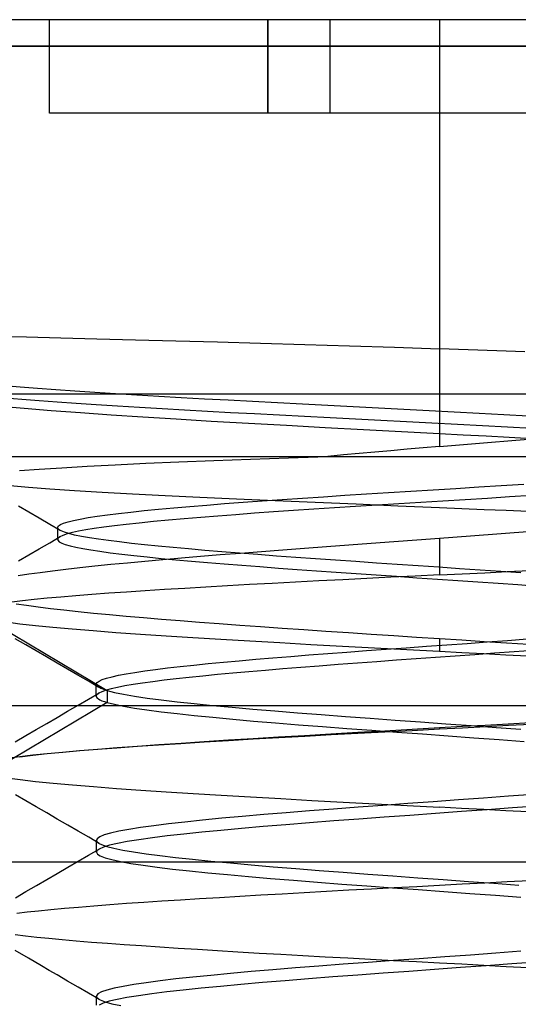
# Model space of a CAD drawing. Header units: millimetres. Extents: x -1 to 50, y 0 to 191.
# Tile 138 of 146: x 33.65 to 35.25, y 188.04 to 191.2. Entities that reach past the tile are written whole.
import ezdxf

# ---------------------------------------------------------------- set-up
doc = ezdxf.new("R2010")
doc.units = ezdxf.units.MM
doc.layers.add('MAIN-1', color=7, linetype='Continuous')
doc.layers.add('MAIN-2', color=7, linetype='Continuous')

msp = doc.modelspace()

# ---------------------------------------------------------------- linework, layer by layer
at = {"layer": 'MAIN-1'}
for p, q in [((35, 191.2), (32.09, 191.2)), ((37.91, 191.2), (35, 191.2)), ((35, 191.2), (35, 191.1148)), ((32.09, 191.1148), (35, 191.1148)), ((35, 191.1148), (35, 190)), ((35, 191.1148), (37.91, 191.1148)), ((3.5, 190), (46.3, 190))]:
    msp.add_line(p, q, dxfattribs=at)
at = {"layer": 'MAIN-2'}
for p, q in [((33.75, 191.2), (33.75, 191.2)), ((33.75, 190.9), (33.75, 191.2)), ((34.45, 190.9), (34.45, 191.2)), ((34.45, 191.2), (34.45, 190.9)), ((34.65, 191.2), (34.65, 191.2)), ((34.65, 191.2), (34.65, 191.2)), ((34.65, 190.9), (34.65, 191.2)), ((35, 191.2), (35, 191.1148)), ((35, 191.1148), (32.09, 191.1148)), ((35, 191.1148), (35, 190.145)), ((37.91, 191.1148), (35, 191.1148)), ((34.45, 190.9), (33.75, 190.9)), ((33.75, 190.9), (33.75, 190.9)), ((34.65, 190.9), (34.45, 190.9)), ((34.65, 190.9), (34.65, 190.9)), ((35.35, 190.9), (34.65, 190.9)), ((34.65, 190.9), (34.65, 190.9)), ((33.5741, 190.1851), (33.6764, 190.1827)), ((33.6764, 190.1827), (33.7858, 190.1801)), ((33.7858, 190.1801), (33.9021, 190.1772)), ((33.9021, 190.1772), (34.0252, 190.174)), ((34.0252, 190.174), (34.1545, 190.1705)), ((34.1545, 190.1705), (34.2885, 190.1669)), ((34.2885, 190.1669), (34.4264, 190.1629)), ((34.4264, 190.1629), (34.5678, 190.1587)), ((34.5678, 190.1587), (34.7115, 190.1543)), ((34.7115, 190.1543), (34.8559, 190.1498)), ((34.8559, 190.1498), (35, 190.145)), ((35.0923, 190.1417), (35, 190.145)), ((35.1835, 190.1385), (35.0923, 190.1417)), ((35.2732, 190.1352), (35.1835, 190.1385)), ((33.6561, 190.0214), (33.6043, 190.0256)), ((33.7114, 190.0172), (33.6561, 190.0214)), ((33.7698, 190.013), (33.7114, 190.0172)), ((33.8311, 190.0088), (33.7698, 190.013)), ((33.6076, 189.9872), (33.6607, 189.9829)), ((33.6607, 189.9829), (33.7164, 189.9787)), ((33.895, 190.0046), (33.8311, 190.0088)), ((33.9612, 190.0005), (33.895, 190.0046)), ((34.0296, 189.9963), (33.9612, 190.0005)), ((34.1, 189.9921), (34.0296, 189.9963)), ((34.1723, 189.988), (34.1, 189.9921)), ((34.2464, 189.9838), (34.1723, 189.988)), ((34.3225, 189.9796), (34.2464, 189.9838)), ((35, 190), (35, 189.8313)), ((33.5904, 189.9613), (33.6685, 189.9543)), ((33.6685, 189.9543), (33.7554, 189.9472)), ((33.7164, 189.9787), (33.7745, 189.9745)), ((33.7745, 189.9745), (33.8355, 189.9704)), ((33.8355, 189.9704), (33.8999, 189.9662)), ((33.8999, 189.9662), (33.9679, 189.9619)), ((33.9679, 189.9619), (34.0387, 189.9576)), ((34.0387, 189.9576), (34.1108, 189.9534)), ((34.1108, 189.9534), (34.1831, 189.9492)), ((34.1831, 189.9492), (34.256, 189.9452)), ((34.4005, 189.9754), (34.3225, 189.9796)), ((34.4802, 189.9712), (34.4005, 189.9754)), ((34.5608, 189.9669), (34.4802, 189.9712)), ((34.6419, 189.9627), (34.5608, 189.9669)), ((34.7231, 189.9585), (34.6419, 189.9627)), ((34.8044, 189.9542), (34.7231, 189.9585)), ((34.8855, 189.95), (34.8044, 189.9542)), ((34.9663, 189.9458), (34.8855, 189.95)), ((33.7554, 189.9472), (33.8489, 189.9402)), ((33.8489, 189.9402), (33.9472, 189.9333)), ((33.9472, 189.9333), (34.0492, 189.9266)), ((34.0492, 189.9266), (34.1554, 189.9199)), ((34.1554, 189.9199), (34.2681, 189.9132)), ((34.256, 189.9452), (34.3304, 189.9411)), ((34.3304, 189.9411), (34.4072, 189.9369)), ((34.4072, 189.9369), (34.4866, 189.9327)), ((34.4866, 189.9327), (34.5676, 189.9284)), ((34.5676, 189.9284), (34.6492, 189.9242)), ((34.6492, 189.9242), (34.7307, 189.9199)), ((34.7307, 189.9199), (34.8121, 189.9157)), ((35.0467, 189.9416), (34.9663, 189.9458)), ((35.1266, 189.9374), (35.0467, 189.9416)), ((35.2056, 189.9332), (35.1266, 189.9374)), ((35.2838, 189.929), (35.2056, 189.9332)), ((34.2681, 189.9132), (34.3874, 189.9063)), ((34.3874, 189.9063), (34.51, 189.8995)), ((34.51, 189.8995), (34.633, 189.8928)), ((34.633, 189.8928), (34.756, 189.8861)), ((34.756, 189.8861), (34.8786, 189.8796)), ((34.8121, 189.9157), (34.8937, 189.9115)), ((34.8937, 189.9115), (34.9756, 189.9072)), ((34.9756, 189.9072), (35.0572, 189.9029)), ((35.0572, 189.9029), (35.1381, 189.8987)), ((35.1381, 189.8987), (35.2176, 189.8944)), ((35.2176, 189.8944), (35.2957, 189.8902)), ((34.8786, 189.8796), (35, 189.8732)), ((35, 189.8732), (35.0753, 189.8693)), ((35.0753, 189.8693), (35.1498, 189.8653)), ((35.1498, 189.8653), (35.2235, 189.8614)), ((35.2235, 189.8614), (35.2961, 189.8575)), ((35.232, 189.8504), (35.3104, 189.8567)), ((34.9478, 189.8269), (34.8958, 189.8225)), ((35, 189.8313), (34.9478, 189.8269)), ((35, 189.8313), (35.0766, 189.8377)), ((35.0766, 189.8377), (35.154, 189.8441)), ((35.154, 189.8441), (35.232, 189.8504)), ((33.5, 189.8), (35, 189.8)), ((34.2762, 189.7867), (34.3941, 189.7912)), ((34.3941, 189.7912), (34.5163, 189.7956)), ((34.5163, 189.7956), (34.642, 189.8)), ((34.6918, 189.8045), (34.642, 189.8)), ((34.7421, 189.8091), (34.6918, 189.8045)), ((34.7929, 189.8136), (34.7421, 189.8091)), ((34.8441, 189.8181), (34.7929, 189.8136)), ((34.8958, 189.8225), (34.8441, 189.8181)), ((35, 189.8), (36.1851, 189.8)), ((33.7166, 189.759), (33.7894, 189.7637)), ((33.7894, 189.7637), (33.8706, 189.7684)), ((33.8706, 189.7684), (33.9602, 189.773)), ((33.9602, 189.773), (34.0582, 189.7776)), ((34.0582, 189.7776), (34.1639, 189.7821)), ((34.1639, 189.7821), (34.2762, 189.7867)), ((33.6535, 189.7543), (33.7166, 189.759)), ((33.6821, 189.7003), (33.6238, 189.7055)), ((33.751, 189.695), (33.6821, 189.7003)), ((34.98, 189.6928), (35.0527, 189.6973)), ((35.0527, 189.6973), (35.1255, 189.7018)), ((35.1255, 189.7018), (35.1979, 189.7062)), ((35.1979, 189.7062), (35.2699, 189.7106)), ((33.83, 189.6898), (33.751, 189.695)), ((33.9188, 189.6844), (33.83, 189.6898)), ((34.0163, 189.6791), (33.9188, 189.6844)), ((34.1208, 189.6737), (34.0163, 189.6791)), ((34.2319, 189.6683), (34.1208, 189.6737)), ((34.3496, 189.6629), (34.2319, 189.6683)), ((34.4951, 189.6617), (34.5608, 189.6661)), ((34.5608, 189.6661), (34.6282, 189.6706)), ((34.6282, 189.6706), (34.6968, 189.6751)), ((34.6968, 189.6751), (34.7662, 189.6795)), ((34.7662, 189.6795), (34.8365, 189.6839)), ((34.8365, 189.6839), (34.9078, 189.6884)), ((34.9078, 189.6884), (34.98, 189.6928)), ((35.1536, 189.6653), (35.0822, 189.661)), ((35.2248, 189.6697), (35.1536, 189.6653)), ((35.2954, 189.6741), (35.2248, 189.6697)), ((33.6836, 189.6208), (33.6501, 189.6402)), ((34.099, 189.6304), (34.1479, 189.6349)), ((34.1479, 189.6349), (34.1998, 189.6394)), ((34.1998, 189.6394), (34.2543, 189.6439)), ((34.2543, 189.6439), (34.3112, 189.6483)), ((34.3112, 189.6483), (34.3703, 189.6528)), ((34.4732, 189.6574), (34.3496, 189.6629)), ((34.3703, 189.6528), (34.4316, 189.6572)), ((34.4316, 189.6572), (34.4951, 189.6617)), ((34.6013, 189.6518), (34.4732, 189.6574)), ((34.6634, 189.6348), (34.5969, 189.6304)), ((34.7326, 189.6462), (34.6013, 189.6518)), ((34.7312, 189.6392), (34.6634, 189.6348)), ((34.7999, 189.6435), (34.7312, 189.6392)), ((34.8659, 189.6407), (34.7326, 189.6462)), ((34.8696, 189.6479), (34.7999, 189.6435)), ((35, 189.6351), (34.8659, 189.6407)), ((34.9399, 189.6522), (34.8696, 189.6479)), ((35.0108, 189.6566), (34.9399, 189.6522)), ((35.0715, 189.632), (35, 189.6351)), ((35.0822, 189.661), (35.0108, 189.6566)), ((33.7171, 189.6014), (33.6836, 189.6208)), ((33.8486, 189.5991), (33.8739, 189.6036)), ((33.8739, 189.6036), (33.9029, 189.6081)), ((33.9029, 189.6081), (33.9355, 189.6125)), ((33.9355, 189.6125), (33.9715, 189.617)), ((33.9715, 189.617), (34.0108, 189.6215)), ((34.0108, 189.6215), (34.0533, 189.6259)), ((34.0533, 189.6259), (34.099, 189.6304)), ((34.2349, 189.6042), (34.1819, 189.5997)), ((34.2899, 189.6086), (34.2349, 189.6042)), ((34.3471, 189.6129), (34.2899, 189.6086)), ((34.4065, 189.6173), (34.3471, 189.6129)), ((34.4682, 189.6217), (34.4065, 189.6173)), ((34.5317, 189.6261), (34.4682, 189.6217)), ((34.5969, 189.6304), (34.5317, 189.6261)), ((35.1429, 189.629), (35.0715, 189.632)), ((35.214, 189.626), (35.1429, 189.629)), ((35.2846, 189.6229), (35.214, 189.626)), ((33.7507, 189.582), (33.7171, 189.6014)), ((33.7842, 189.5626), (33.7507, 189.582)), ((33.7763, 189.5712), (33.7764, 189.5723)), ((33.7763, 189.5653), (33.7763, 189.5717)), ((33.7766, 189.5701), (33.7763, 189.5712)), ((33.7764, 189.5723), (33.7766, 189.5734)), ((33.7766, 189.5734), (33.7771, 189.5745)), ((33.7771, 189.5745), (33.7778, 189.5756)), ((33.7778, 189.5756), (33.7788, 189.5767)), ((33.7788, 189.5767), (33.7851, 189.5812)), ((33.7851, 189.5812), (33.7952, 189.5857)), ((33.7952, 189.5857), (33.8092, 189.5902)), ((33.8092, 189.5902), (33.827, 189.5946)), ((33.827, 189.5946), (33.8486, 189.5991)), ((33.9239, 189.5729), (33.8935, 189.5686)), ((33.958, 189.5773), (33.9239, 189.5729)), ((33.9958, 189.5817), (33.958, 189.5773)), ((34.0374, 189.5862), (33.9958, 189.5817)), ((34.0827, 189.5907), (34.0374, 189.5862)), ((34.131, 189.5952), (34.0827, 189.5907)), ((34.1819, 189.5997), (34.131, 189.5952)), ((33.7506, 189.523), (33.7841, 189.5425)), ((33.7763, 189.559), (33.7763, 189.5653)), ((33.7763, 189.5526), (33.7763, 189.559)), ((33.7763, 189.5463), (33.7763, 189.5526)), ((33.7763, 189.5399), (33.7763, 189.5463)), ((33.7763, 189.5336), (33.7763, 189.5399)), ((33.7798, 189.5656), (33.7766, 189.5701)), ((33.7835, 189.5422), (33.7779, 189.5377)), ((33.7868, 189.5612), (33.7798, 189.5656)), ((33.7931, 189.5467), (33.7835, 189.5422)), ((33.7976, 189.5567), (33.7868, 189.5612)), ((33.8064, 189.5512), (33.7931, 189.5467)), ((33.8122, 189.5523), (33.7976, 189.5567)), ((33.8233, 189.5556), (33.8064, 189.5512)), ((33.8304, 189.5478), (33.8122, 189.5523)), ((33.8433, 189.56), (33.8233, 189.5556)), ((33.8522, 189.5433), (33.8304, 189.5478)), ((33.8667, 189.5643), (33.8433, 189.56)), ((33.8776, 189.5389), (33.8522, 189.5433)), ((33.8935, 189.5686), (33.8667, 189.5643)), ((33.9064, 189.5344), (33.8776, 189.5389)), ((35, 189.538), (35.099, 189.5453)), ((35.099, 189.5453), (35.1978, 189.5527)), ((35.1978, 189.5527), (35.296, 189.5601)), ((33.7171, 189.5035), (33.7506, 189.523)), ((33.7766, 189.5354), (33.7763, 189.5342)), ((33.7763, 189.5342), (33.7763, 189.5331)), ((33.7763, 189.5331), (33.7766, 189.5319)), ((33.7771, 189.5365), (33.7766, 189.5354)), ((33.7766, 189.5319), (33.777, 189.5308)), ((33.777, 189.5308), (33.7813, 189.5264)), ((33.7779, 189.5377), (33.7771, 189.5365)), ((33.7813, 189.5264), (33.7892, 189.522)), ((33.7892, 189.522), (33.8006, 189.5176)), ((33.8006, 189.5176), (33.8157, 189.5132)), ((33.8157, 189.5132), (33.8342, 189.5088)), ((33.8342, 189.5088), (33.8563, 189.5044)), ((33.9385, 189.5299), (33.9064, 189.5344)), ((33.9738, 189.5255), (33.9385, 189.5299)), ((34.0123, 189.521), (33.9738, 189.5255)), ((34.0539, 189.5165), (34.0123, 189.521)), ((34.0985, 189.512), (34.0539, 189.5165)), ((34.1458, 189.5075), (34.0985, 189.512)), ((34.1956, 189.503), (34.1458, 189.5075)), ((34.5672, 189.506), (34.6378, 189.5113)), ((34.6378, 189.5113), (34.7092, 189.5166)), ((34.7092, 189.5166), (34.7813, 189.522)), ((34.7813, 189.522), (34.8539, 189.5273)), ((34.8539, 189.5273), (34.9269, 189.5327)), ((34.9269, 189.5327), (35, 189.538)), ((35, 189.538), (35, 189.4198)), ((33.6501, 189.4645), (33.6836, 189.484)), ((33.6836, 189.484), (33.7171, 189.5035)), ((33.8563, 189.5044), (33.8821, 189.5)), ((33.8821, 189.5), (33.9116, 189.4955)), ((33.9116, 189.4955), (33.9448, 189.491)), ((33.9448, 189.491), (33.9812, 189.4864)), ((33.9812, 189.4864), (34.0207, 189.4819)), ((34.0207, 189.4819), (34.0631, 189.4774)), ((34.0631, 189.4774), (34.108, 189.4729)), ((34.1725, 189.4745), (34.2337, 189.4797)), ((34.2478, 189.4985), (34.1956, 189.503)), ((34.2337, 189.4797), (34.2968, 189.4849)), ((34.3022, 189.494), (34.2478, 189.4985)), ((34.2968, 189.4849), (34.3621, 189.4901)), ((34.3588, 189.4895), (34.3022, 189.494)), ((34.4174, 189.485), (34.3588, 189.4895)), ((34.3621, 189.4901), (34.4291, 189.4954)), ((34.4778, 189.4804), (34.4174, 189.485)), ((34.4291, 189.4954), (34.4975, 189.5007)), ((34.5396, 189.4759), (34.4778, 189.4804)), ((34.4975, 189.5007), (34.5672, 189.506)), ((34.6027, 189.4714), (34.5396, 189.4759)), ((33.8473, 189.4434), (33.8956, 189.4485)), ((33.8956, 189.4485), (33.9466, 189.4538)), ((33.9466, 189.4538), (34.0001, 189.459)), ((34.0001, 189.459), (34.0558, 189.4642)), ((34.0558, 189.4642), (34.1133, 189.4693)), ((34.108, 189.4729), (34.1552, 189.4685)), ((34.1133, 189.4693), (34.1725, 189.4745)), ((34.1552, 189.4685), (34.2047, 189.4641)), ((34.2047, 189.4641), (34.2563, 189.4597)), ((34.2563, 189.4597), (34.31, 189.4552)), ((34.31, 189.4552), (34.366, 189.4508)), ((34.366, 189.4508), (34.4239, 189.4464)), ((34.4239, 189.4464), (34.4834, 189.4419)), ((34.6668, 189.4669), (34.6027, 189.4714)), ((34.7318, 189.4624), (34.6668, 189.4669)), ((34.7978, 189.4578), (34.7318, 189.4624)), ((34.8643, 189.4533), (34.7978, 189.4578)), ((34.9312, 189.4487), (34.8643, 189.4533)), ((34.998, 189.4442), (34.9312, 189.4487)), ((35.0644, 189.4397), (34.998, 189.4442)), ((33.6497, 189.4177), (33.6832, 189.4228)), ((33.6832, 189.4228), (33.7197, 189.428)), ((33.7197, 189.428), (33.7593, 189.4331)), ((33.7593, 189.4331), (33.8018, 189.4382)), ((33.8018, 189.4382), (33.8473, 189.4434)), ((34.4834, 189.4419), (34.5442, 189.4375)), ((34.5442, 189.4375), (34.6061, 189.433)), ((34.6061, 189.433), (34.6689, 189.4286)), ((34.6689, 189.4286), (34.7326, 189.4242)), ((34.7326, 189.4242), (34.7971, 189.4198)), ((34.7971, 189.4198), (34.8621, 189.4153)), ((34.9221, 189.416), (34.8442, 189.4121)), ((34.8621, 189.4153), (34.9275, 189.4109)), ((35, 189.4198), (34.9221, 189.416)), ((35, 189.4198), (35.0724, 189.4233)), ((35.1305, 189.4351), (35.0644, 189.4397)), ((35.0724, 189.4233), (35.1447, 189.4269)), ((35.1961, 189.4306), (35.1305, 189.4351)), ((35.1447, 189.4269), (35.2167, 189.4305)), ((35.2611, 189.426), (35.1961, 189.4306)), ((35.2167, 189.4305), (35.2883, 189.434)), ((34.2508, 189.3808), (34.1837, 189.3768)), ((34.3199, 189.3847), (34.2508, 189.3808)), ((34.391, 189.3886), (34.3199, 189.3847)), ((34.4637, 189.3926), (34.391, 189.3886)), ((34.5379, 189.3965), (34.4637, 189.3926)), ((34.6133, 189.4004), (34.5379, 189.3965)), ((34.6896, 189.4044), (34.6133, 189.4004)), ((34.7667, 189.4083), (34.6896, 189.4044)), ((34.8442, 189.4121), (34.7667, 189.4083)), ((34.9275, 189.4109), (34.993, 189.4064)), ((34.993, 189.4064), (35.0583, 189.402)), ((35.0583, 189.402), (35.1233, 189.3975)), ((35.1233, 189.3975), (35.1875, 189.3931)), ((35.1875, 189.3931), (35.2509, 189.3886)), ((35.2509, 189.3886), (35.3134, 189.3842)), ((33.8348, 189.3529), (33.7867, 189.3489)), ((33.886, 189.3569), (33.8348, 189.3529)), ((33.9402, 189.3609), (33.886, 189.3569)), ((33.9971, 189.3649), (33.9402, 189.3609)), ((34.0568, 189.3689), (33.9971, 189.3649)), ((34.119, 189.3729), (34.0568, 189.3689)), ((34.1837, 189.3768), (34.119, 189.3729)), ((33.6633, 189.3367), (33.6296, 189.3326)), ((33.6766, 189.3213), (33.6433, 189.3262)), ((33.7008, 189.3408), (33.6633, 189.3367)), ((33.7131, 189.3163), (33.6766, 189.3213)), ((33.742, 189.3448), (33.7008, 189.3408)), ((33.7867, 189.3489), (33.742, 189.3448)), ((33.753, 189.3113), (33.7131, 189.3163)), ((33.796, 189.3063), (33.753, 189.3113)), ((33.842, 189.3013), (33.796, 189.3063)), ((33.8907, 189.2964), (33.842, 189.3013)), ((33.9419, 189.2915), (33.8907, 189.2964)), ((33.9954, 189.2866), (33.9419, 189.2915)), ((34.0512, 189.2818), (33.9954, 189.2866)), ((33.5472, 189.2802), (33.9347, 189.0491)), ((33.6124, 189.269), (33.6552, 189.2635)), ((33.6552, 189.2635), (33.7045, 189.2579)), ((33.7045, 189.2579), (33.7602, 189.2524)), ((34.109, 189.277), (34.0512, 189.2818)), ((34.1688, 189.2722), (34.109, 189.277)), ((34.2305, 189.2674), (34.1688, 189.2722)), ((34.2941, 189.2626), (34.2305, 189.2674)), ((34.3595, 189.2578), (34.2941, 189.2626)), ((34.4266, 189.253), (34.3595, 189.2578)), ((33.7602, 189.2524), (33.822, 189.2469)), ((33.822, 189.2469), (33.8897, 189.2413)), ((33.8897, 189.2413), (33.963, 189.2357)), ((33.963, 189.2357), (34.0412, 189.2302)), ((34.0412, 189.2302), (34.1235, 189.2247)), ((34.1235, 189.2247), (34.2096, 189.2192)), ((34.4952, 189.2482), (34.4266, 189.253)), ((34.5651, 189.2434), (34.4952, 189.2482)), ((34.6361, 189.2387), (34.5651, 189.2434)), ((34.708, 189.2339), (34.6361, 189.2387)), ((34.7805, 189.2291), (34.708, 189.2339)), ((34.8535, 189.2244), (34.7805, 189.2291)), ((34.9267, 189.2197), (34.8535, 189.2244)), ((33.6735, 189.1957), (33.64, 189.2151)), ((33.707, 189.1762), (33.6735, 189.1957)), ((34.2096, 189.2192), (34.2992, 189.2137)), ((34.2992, 189.2137), (34.3922, 189.2082)), ((34.3922, 189.2082), (34.4883, 189.2027)), ((34.4883, 189.2027), (34.5873, 189.1972)), ((34.5873, 189.1972), (34.6885, 189.1916)), ((34.6885, 189.1916), (34.7914, 189.1861)), ((35, 189.2149), (34.9267, 189.2197)), ((34.9583, 189.1911), (35.0233, 189.1957)), ((35.0717, 189.2104), (35, 189.2149)), ((35, 189.2149), (35, 189.1751)), ((35.0233, 189.1957), (35.0884, 189.2004)), ((35.1432, 189.2058), (35.0717, 189.2104)), ((35.0884, 189.2004), (35.1532, 189.2051)), ((35.2143, 189.2012), (35.1432, 189.2058)), ((35.1532, 189.2051), (35.2175, 189.2097)), ((35.2849, 189.1967), (35.2143, 189.2012)), ((35.2175, 189.2097), (35.2812, 189.2144)), ((33.7406, 189.1567), (33.707, 189.1762)), ((34.5229, 189.1585), (34.5815, 189.1632)), ((34.5815, 189.1632), (34.6416, 189.1678)), ((34.6416, 189.1678), (34.703, 189.1724)), ((34.703, 189.1724), (34.7656, 189.1771)), ((34.7656, 189.1771), (34.8292, 189.1817)), ((34.7914, 189.1861), (34.8954, 189.1807)), ((34.8292, 189.1817), (34.8935, 189.1864)), ((34.8935, 189.1864), (34.9583, 189.1911)), ((34.8954, 189.1807), (35, 189.1751)), ((35, 189.1751), (35.0711, 189.1713)), ((35.1136, 189.1641), (35.0505, 189.1596)), ((35.0711, 189.1713), (35.1421, 189.1675)), ((35.1765, 189.1686), (35.1136, 189.1641)), ((35.1421, 189.1675), (35.2128, 189.1637)), ((35.2391, 189.1732), (35.1765, 189.1686)), ((35.2128, 189.1637), (35.283, 189.1599)), ((35.3012, 189.1778), (35.2391, 189.1732)), ((33.7741, 189.1373), (33.7406, 189.1567)), ((33.8077, 189.1178), (33.7741, 189.1373)), ((34.1687, 189.1261), (34.2123, 189.1308)), ((34.2123, 189.1308), (34.2585, 189.1354)), ((34.2585, 189.1354), (34.3071, 189.14)), ((34.3071, 189.14), (34.358, 189.1447)), ((34.358, 189.1447), (34.411, 189.1493)), ((34.411, 189.1493), (34.466, 189.1539)), ((34.466, 189.1539), (34.5229, 189.1585)), ((34.675, 189.1322), (34.6146, 189.1276)), ((34.7367, 189.1368), (34.675, 189.1322)), ((34.799, 189.1414), (34.7367, 189.1368)), ((34.8618, 189.146), (34.799, 189.1414)), ((34.9246, 189.1505), (34.8618, 189.146)), ((34.9875, 189.155), (34.9246, 189.1505)), ((35.0505, 189.1596), (34.9875, 189.155)), ((33.8412, 189.0983), (33.8077, 189.1178)), ((33.8748, 189.0787), (33.8412, 189.0983)), ((33.9504, 189.0934), (33.9714, 189.0981)), ((33.9714, 189.0981), (33.9959, 189.1027)), ((33.9959, 189.1027), (34.0239, 189.1074)), ((34.0239, 189.1074), (34.0553, 189.1121)), ((34.0553, 189.1121), (34.09, 189.1167)), ((34.09, 189.1167), (34.1279, 189.1214)), ((34.1279, 189.1214), (34.1687, 189.1261)), ((34.2883, 189.1002), (34.2417, 189.0956)), ((34.3375, 189.1047), (34.2883, 189.1002)), ((34.389, 189.1093), (34.3375, 189.1047)), ((34.4426, 189.1138), (34.389, 189.1093)), ((34.4982, 189.1184), (34.4426, 189.1138)), ((34.5556, 189.123), (34.4982, 189.1184)), ((34.6146, 189.1276), (34.5556, 189.123)), ((33.9084, 189.0592), (33.8748, 189.0787)), ((33.8999, 189.0701), (33.9027, 189.0748)), ((33.901, 189.0654), (33.8999, 189.0701)), ((33.8999, 189.0627), (33.8999, 189.0691)), ((33.9017, 189.0645), (33.901, 189.0654)), ((33.9027, 189.0748), (33.9091, 189.0795)), ((33.9091, 189.0795), (33.9192, 189.0841)), ((33.9192, 189.0841), (33.933, 189.0888)), ((33.933, 189.0888), (33.9504, 189.0934)), ((34.0176, 189.0683), (33.9909, 189.0637)), ((34.0476, 189.0728), (34.0176, 189.0683)), ((34.0809, 189.0774), (34.0476, 189.0728)), ((34.117, 189.082), (34.0809, 189.0774)), ((34.156, 189.0865), (34.117, 189.082)), ((34.1975, 189.0911), (34.156, 189.0865)), ((34.2417, 189.0956), (34.1975, 189.0911)), ((33.8749, 189.0215), (33.9085, 189.041)), ((33.8999, 189.0564), (33.8999, 189.0627)), ((33.8999, 189.05), (33.8999, 189.0564)), ((33.8999, 189.0437), (33.8999, 189.05)), ((33.8999, 189.0373), (33.8999, 189.0437)), ((33.8999, 189.031), (33.8999, 189.0373)), ((33.9008, 189.0344), (33.8999, 189.0322)), ((33.9025, 189.0366), (33.9008, 189.0344)), ((33.9025, 189.0636), (33.9017, 189.0645)), ((33.9036, 189.0626), (33.9025, 189.0636)), ((33.9051, 189.0388), (33.9025, 189.0366)), ((33.9047, 189.0617), (33.9036, 189.0626)), ((33.906, 189.0607), (33.9047, 189.0617)), ((33.9084, 189.041), (33.9051, 189.0388)), ((33.9075, 189.0598), (33.906, 189.0607)), ((33.9107, 189.058), (33.9075, 189.0598)), ((33.918, 189.0455), (33.9084, 189.041)), ((33.9144, 189.0562), (33.9107, 189.058)), ((33.9187, 189.0545), (33.9144, 189.0562)), ((33.9311, 189.0501), (33.918, 189.0455)), ((33.9235, 189.0527), (33.9187, 189.0545)), ((33.9289, 189.0509), (33.9235, 189.0527)), ((33.9347, 189.0491), (33.9289, 189.0509)), ((33.9476, 189.0546), (33.9311, 189.0501)), ((33.9348, 189.0492), (33.9348, 189.0109)), ((33.9348, 189.0492), (33.9583, 189.0431)), ((33.9676, 189.0592), (33.9476, 189.0546)), ((33.9583, 189.0431), (33.9875, 189.0371)), ((33.9909, 189.0637), (33.9676, 189.0592)), ((33.9875, 189.0371), (34.0224, 189.0312)), ((33.9348, 189.0109), (33.5473, 188.7799)), ((33.8079, 188.9825), (33.8414, 189.002)), ((33.8414, 189.002), (33.8749, 189.0215)), ((33.8999, 189.0322), (33.8999, 189.03)), ((33.8999, 189.03), (33.9007, 189.0278)), ((33.9007, 189.0278), (33.903, 189.025)), ((33.903, 189.025), (33.9066, 189.0222)), ((33.9066, 189.0222), (33.9116, 189.0194)), ((33.9116, 189.0194), (33.918, 189.0166)), ((33.918, 189.0166), (33.9257, 189.0138)), ((33.9257, 189.0138), (33.9348, 189.0109)), ((33.9348, 189.0109), (33.9581, 189.005)), ((33.9581, 189.005), (33.9872, 188.999)), ((34.0224, 189.0312), (34.0627, 189.0252)), ((34.0627, 189.0252), (34.1083, 189.0193)), ((34.1083, 189.0193), (34.1587, 189.0134)), ((34.1587, 189.0134), (34.2137, 189.0075)), ((34.2137, 189.0075), (34.2726, 189.0016)), ((43.8, 189), (3.4967, 189)), ((33.7744, 188.963), (33.8079, 188.9825)), ((33.9872, 188.999), (34.0219, 188.993)), ((34.0219, 188.993), (34.0623, 188.9871)), ((34.0623, 188.9871), (34.108, 188.9811)), ((34.108, 188.9811), (34.1586, 188.9752)), ((34.1586, 188.9752), (34.2138, 188.9692)), ((34.2726, 189.0016), (34.3354, 188.9957)), ((34.3354, 188.9957), (34.4018, 188.9898)), ((34.4018, 188.9898), (34.4717, 188.9839)), ((34.4717, 188.9839), (34.5448, 188.978)), ((34.5448, 188.978), (34.6205, 188.9721)), ((34.6205, 188.9721), (34.6982, 188.9662)), ((33.7073, 188.924), (33.7408, 188.9435)), ((33.7408, 188.9435), (33.7744, 188.963)), ((34.2138, 188.9692), (34.2734, 188.9633)), ((34.2734, 188.9633), (34.337, 188.9574)), ((34.337, 188.9574), (34.4042, 188.9514)), ((34.4042, 188.9514), (34.4747, 188.9455)), ((34.4747, 188.9455), (34.5483, 188.9395)), ((34.5483, 188.9395), (34.6244, 188.9336)), ((34.6982, 188.9662), (34.7775, 188.9603)), ((34.7775, 188.9603), (34.8579, 188.9544)), ((34.8579, 188.9544), (34.9389, 188.9485)), ((34.9389, 188.9485), (35.0201, 188.9426)), ((35.0201, 188.9426), (35.1011, 188.9368)), ((35.1466, 188.9386), (35.2195, 188.9428)), ((35.2195, 188.9428), (35.2921, 188.947)), ((35.294, 188.9407), (35.2211, 188.9368)), ((33.6738, 188.9046), (33.7073, 188.924)), ((34.5675, 188.9054), (34.6521, 188.9103)), ((34.6244, 188.9336), (34.7026, 188.9277)), ((34.6521, 188.9103), (34.7379, 188.9152)), ((34.7383, 188.9112), (34.6525, 188.9066)), ((34.7026, 188.9277), (34.7825, 188.9217)), ((34.7379, 188.9152), (34.8247, 188.9202)), ((34.825, 188.9158), (34.7383, 188.9112)), ((34.7825, 188.9217), (34.8636, 188.9158)), ((34.8247, 188.9202), (34.9122, 188.9252)), ((34.9124, 188.9203), (34.825, 188.9158)), ((34.8636, 188.9158), (34.9455, 188.9098)), ((34.9122, 188.9252), (35, 188.9302)), ((35, 188.925), (34.9124, 188.9203)), ((34.9455, 188.9098), (35.0276, 188.9039)), ((35, 188.9302), (35.0733, 188.9344)), ((35, 188.9302), (35, 188.925)), ((35.0739, 188.929), (35, 188.925)), ((35.0733, 188.9344), (35.1466, 188.9386)), ((35.1476, 188.9329), (35.0739, 188.929)), ((35.1011, 188.9368), (35.1813, 188.9309)), ((35.2211, 188.9368), (35.1476, 188.9329)), ((35.1813, 188.9309), (35.2605, 188.925)), ((33.6402, 188.8851), (33.6738, 188.9046)), ((34.0319, 188.8711), (34.1003, 188.8759)), ((34.1713, 188.8785), (34.0996, 188.8738)), ((34.1003, 188.8759), (34.1718, 188.8808)), ((34.2459, 188.8832), (34.1713, 188.8785)), ((34.1718, 188.8808), (34.2461, 188.8857)), ((34.3232, 188.888), (34.2459, 188.8832)), ((34.2461, 188.8857), (34.3231, 188.8906)), ((34.3231, 188.8906), (34.4026, 188.8955)), ((34.4029, 188.8927), (34.3232, 188.888)), ((34.4026, 188.8955), (34.4842, 188.9005)), ((34.4846, 188.8974), (34.4029, 188.8927)), ((34.4842, 188.9005), (34.5675, 188.9054)), ((34.5679, 188.9021), (34.4846, 188.8974)), ((34.6525, 188.9066), (34.5679, 188.9021)), ((35.0276, 188.9039), (35.1096, 188.8979)), ((35.1096, 188.8979), (35.1909, 188.892)), ((35.1909, 188.892), (35.2711, 188.886)), ((33.7419, 188.8462), (33.6963, 188.8417)), ((33.6964, 188.8418), (33.7422, 188.8468)), ((33.7918, 188.8508), (33.7419, 188.8462)), ((33.7422, 188.8468), (33.7924, 188.8517)), ((33.846, 188.8554), (33.7918, 188.8508)), ((33.7924, 188.8517), (33.8467, 188.8566)), ((33.904, 188.86), (33.846, 188.8554)), ((33.8467, 188.8566), (33.9048, 188.8615)), ((33.9657, 188.8646), (33.904, 188.86)), ((33.9048, 188.8615), (33.9667, 188.8663)), ((34.031, 188.8692), (33.9657, 188.8646)), ((33.9667, 188.8663), (34.0319, 188.8711)), ((34.0996, 188.8738), (34.031, 188.8692)), ((33.6552, 188.837), (33.6276, 188.8335)), ((33.6552, 188.837), (33.6964, 188.8418)), ((33.6963, 188.8417), (33.6552, 188.837)), ((33.6129, 188.7689), (33.6559, 188.7635)), ((33.6559, 188.7635), (33.7054, 188.758)), ((33.7054, 188.758), (33.7612, 188.7524)), ((33.7612, 188.7524), (33.8233, 188.7468)), ((33.8233, 188.7468), (33.8911, 188.7411)), ((33.8911, 188.7411), (33.9643, 188.7355)), ((33.9643, 188.7355), (34.0422, 188.73)), ((34.0422, 188.73), (34.1243, 188.7245)), ((34.1243, 188.7245), (34.2104, 188.7191)), ((34.2104, 188.7191), (34.3005, 188.7137)), ((33.674, 188.6956), (33.6405, 188.7151)), ((33.7076, 188.6762), (33.674, 188.6956)), ((34.3005, 188.7137), (34.3944, 188.7082)), ((34.3944, 188.7082), (34.4914, 188.7026)), ((34.4914, 188.7026), (34.5906, 188.697)), ((34.5906, 188.697), (34.6914, 188.6914)), ((34.6914, 188.6914), (34.7936, 188.6858)), ((34.8989, 188.6867), (34.8184, 188.6809)), ((34.9797, 188.6926), (34.8989, 188.6867)), ((35.0605, 188.6985), (34.9797, 188.6926)), ((35.1411, 188.7043), (35.0605, 188.6985)), ((35.2213, 188.7102), (35.1411, 188.7043)), ((35.3008, 188.7161), (35.2213, 188.7102)), ((33.7411, 188.6567), (33.7076, 188.6762)), ((33.7747, 188.6372), (33.7411, 188.6567)), ((34.5089, 188.6572), (34.4367, 188.6513)), ((34.5837, 188.6632), (34.5089, 188.6572)), ((34.6605, 188.6691), (34.5837, 188.6632)), ((34.7388, 188.675), (34.6605, 188.6691)), ((34.8184, 188.6809), (34.7388, 188.675)), ((34.7936, 188.6858), (34.8967, 188.6804)), ((34.8967, 188.6804), (35, 188.6749)), ((34.9872, 188.6549), (34.9044, 188.6489)), ((35.0701, 188.6609), (34.9872, 188.6549)), ((35.0708, 188.6713), (35, 188.6749)), ((35.1525, 188.6669), (35.0701, 188.6609)), ((35.1417, 188.6676), (35.0708, 188.6713)), ((35.2127, 188.6639), (35.1417, 188.6676)), ((35.2342, 188.6729), (35.1525, 188.6669)), ((35.2836, 188.6601), (35.2127, 188.6639)), ((35.3145, 188.6789), (35.2342, 188.6729)), ((33.8083, 188.6176), (33.7747, 188.6372)), ((34.1837, 188.6275), (34.1314, 188.6216)), ((34.2406, 188.6334), (34.1837, 188.6275)), ((34.302, 188.6394), (34.2406, 188.6334)), ((34.3675, 188.6453), (34.302, 188.6394)), ((34.4367, 188.6513), (34.3675, 188.6453)), ((34.5833, 188.6249), (34.5077, 188.6189)), ((34.6612, 188.6309), (34.5833, 188.6249)), ((34.741, 188.6369), (34.6612, 188.6309)), ((34.8222, 188.6429), (34.741, 188.6369)), ((34.9044, 188.6489), (34.8222, 188.6429)), ((33.8418, 188.5981), (33.8083, 188.6176)), ((33.8755, 188.5786), (33.8418, 188.5981)), ((33.9456, 188.5921), (33.9253, 188.5861)), ((33.9719, 188.598), (33.9456, 188.5921)), ((34.0039, 188.6039), (33.9719, 188.598)), ((34.0413, 188.6098), (34.0039, 188.6039)), ((34.0838, 188.6157), (34.0413, 188.6098)), ((34.1314, 188.6216), (34.0838, 188.6157)), ((34.2378, 188.5949), (34.1803, 188.5889)), ((34.2995, 188.6009), (34.2378, 188.5949)), ((34.3654, 188.6069), (34.2995, 188.6009)), ((34.4349, 188.6129), (34.3654, 188.6069)), ((34.5077, 188.6189), (34.4349, 188.6129)), ((33.909, 188.559), (33.8755, 188.5786)), ((33.9004, 188.5659), (33.9004, 188.5691)), ((33.9004, 188.5627), (33.9004, 188.5659)), ((33.9004, 188.5596), (33.9004, 188.5627)), ((33.9027, 188.5742), (33.9005, 188.5683)), ((33.9005, 188.5683), (33.9042, 188.5624)), ((33.911, 188.5802), (33.9027, 188.5742)), ((33.9042, 188.5624), (33.9057, 188.5612)), ((33.9057, 188.5612), (33.9074, 188.56)), ((33.9074, 188.56), (33.9093, 188.5589)), ((33.9253, 188.5861), (33.911, 188.5802)), ((33.9993, 188.5649), (33.9677, 188.5589)), ((34.0367, 188.5709), (33.9993, 188.5649)), ((34.0795, 188.5769), (34.0367, 188.5709)), ((34.1275, 188.5829), (34.0795, 188.5769)), ((34.1803, 188.5889), (34.1275, 188.5829)), ((33.8754, 188.5214), (33.909, 188.5409)), ((33.9004, 188.5564), (33.9004, 188.5596)), ((33.9004, 188.5532), (33.9004, 188.5564)), ((33.9004, 188.55), (33.9004, 188.5532)), ((33.9004, 188.5468), (33.9004, 188.55)), ((33.9004, 188.5437), (33.9004, 188.5468)), ((33.9004, 188.5405), (33.9004, 188.5437)), ((33.9004, 188.5373), (33.9004, 188.5405)), ((33.9004, 188.5341), (33.9004, 188.5373)), ((33.9004, 188.5309), (33.9004, 188.5341)), ((33.9007, 188.5325), (33.9004, 188.5309)), ((33.9004, 188.5309), (33.9035, 188.5249)), ((33.9014, 188.5342), (33.9007, 188.5325)), ((33.9026, 188.5359), (33.9014, 188.5342)), ((33.9043, 188.5376), (33.9026, 188.5359)), ((33.9064, 188.5392), (33.9043, 188.5376)), ((33.9091, 188.5409), (33.9064, 188.5392)), ((33.9225, 188.5469), (33.9091, 188.5409)), ((33.9093, 188.5589), (33.9115, 188.5577)), ((33.9115, 188.5577), (33.9139, 188.5565)), ((33.9139, 188.5565), (33.9165, 188.5553)), ((33.9165, 188.5553), (33.9334, 188.5494)), ((33.942, 188.5529), (33.9225, 188.5469)), ((33.9334, 188.5494), (33.9563, 188.5435)), ((33.9677, 188.5589), (33.942, 188.5529)), ((33.9563, 188.5435), (33.9851, 188.5376)), ((33.9851, 188.5376), (34.0194, 188.5317)), ((34.0194, 188.5317), (34.0592, 188.5258)), ((32.2475, 188.5), (37.7525, 188.5)), ((33.2475, 188.5), (36.7525, 188.5)), ((33.8083, 188.4824), (33.8419, 188.5019)), ((33.8419, 188.5019), (33.8754, 188.5214)), ((33.9035, 188.5249), (33.9127, 188.5189)), ((33.9127, 188.5189), (33.9281, 188.5129)), ((33.9281, 188.5129), (33.9497, 188.5069)), ((33.9497, 188.5069), (33.9773, 188.5009)), ((33.9773, 188.5009), (34.0109, 188.4949)), ((34.0592, 188.5258), (34.104, 188.5199)), ((34.104, 188.5199), (34.1539, 188.5139)), ((34.1539, 188.5139), (34.2083, 188.508)), ((34.2083, 188.508), (34.2671, 188.5021)), ((34.2671, 188.5021), (34.33, 188.4962)), ((33.7748, 188.4629), (33.8083, 188.4824)), ((34.0109, 188.4949), (34.0501, 188.4888)), ((34.0501, 188.4888), (34.0946, 188.4828)), ((34.0946, 188.4828), (34.1442, 188.4769)), ((34.1442, 188.4769), (34.1985, 188.4708)), ((34.1985, 188.4708), (34.2574, 188.4648)), ((34.33, 188.4962), (34.3966, 188.4903)), ((34.3966, 188.4903), (34.4665, 188.4844)), ((34.4665, 188.4844), (34.5393, 188.4785)), ((34.5393, 188.4785), (34.6144, 188.4726)), ((34.6144, 188.4726), (34.6914, 188.4667)), ((34.6914, 188.4667), (34.7699, 188.4608)), ((33.7077, 188.4239), (33.7412, 188.4434)), ((33.7412, 188.4434), (33.7748, 188.4629)), ((34.2574, 188.4648), (34.3206, 188.4588)), ((34.3206, 188.4588), (34.3877, 188.4528)), ((34.3877, 188.4528), (34.4583, 188.4468)), ((34.4583, 188.4468), (34.5321, 188.4408)), ((34.5321, 188.4408), (34.6084, 188.4348)), ((34.6084, 188.4348), (34.687, 188.4288)), ((34.7699, 188.4608), (34.8498, 188.455)), ((34.8498, 188.455), (34.9305, 188.4491)), ((34.9305, 188.4491), (35.0117, 188.4432)), ((35.0117, 188.4432), (35.0929, 188.4373)), ((35.0929, 188.4373), (35.1739, 188.4314)), ((35.1451, 188.4326), (35.2171, 188.4365)), ((35.2171, 188.4365), (35.2886, 188.4403)), ((33.6406, 188.385), (33.6742, 188.4044)), ((33.6742, 188.4044), (33.7077, 188.4239)), ((34.5661, 188.4017), (34.6372, 188.4057)), ((34.6372, 188.4057), (34.7091, 188.4097)), ((34.687, 188.4288), (34.7673, 188.4228)), ((34.7091, 188.4097), (34.7815, 188.4136)), ((34.7673, 188.4228), (34.8489, 188.4168)), ((34.7815, 188.4136), (34.8542, 188.4174)), ((34.8489, 188.4168), (34.9314, 188.4108)), ((34.8542, 188.4174), (34.9271, 188.4213)), ((34.9271, 188.4213), (35, 188.4251)), ((34.9314, 188.4108), (35.0142, 188.4048)), ((35, 188.4251), (35.0726, 188.4289)), ((35.0142, 188.4048), (35.097, 188.3988)), ((35.0726, 188.4289), (35.1451, 188.4326)), ((35.1739, 188.4314), (35.2541, 188.4255)), ((33.9965, 188.3669), (34.0522, 188.3708)), ((34.0522, 188.3708), (34.1098, 188.3746)), ((34.1098, 188.3746), (34.1693, 188.3784)), ((34.1693, 188.3784), (34.2309, 188.3821)), ((34.2309, 188.3821), (34.2944, 188.3859)), ((34.2944, 188.3859), (34.3599, 188.3898)), ((34.3599, 188.3898), (34.4272, 188.3937)), ((34.4272, 188.3937), (34.496, 188.3977)), ((34.496, 188.3977), (34.5661, 188.4017)), ((35.097, 188.3988), (35.1793, 188.3928)), ((35.1793, 188.3928), (35.2606, 188.3868)), ((33.6452, 188.3353), (33.6784, 188.3391)), ((33.6784, 188.3391), (33.7149, 188.343)), ((33.7149, 188.343), (33.7546, 188.347)), ((33.7546, 188.347), (33.7975, 188.351)), ((33.7975, 188.351), (33.8433, 188.355)), ((33.8433, 188.355), (33.8919, 188.359)), ((33.8919, 188.359), (33.943, 188.363)), ((33.943, 188.363), (33.9965, 188.3669)), ((33.673, 188.2616), (33.6403, 188.2655)), ((33.7089, 188.2576), (33.673, 188.2616)), ((33.7481, 188.2536), (33.7089, 188.2576)), ((33.7904, 188.2496), (33.7481, 188.2536)), ((33.8358, 188.2456), (33.7904, 188.2496)), ((33.8841, 188.2417), (33.8358, 188.2456)), ((33.6822, 188.1907), (33.6399, 188.2152)), ((33.9353, 188.2378), (33.8841, 188.2417)), ((33.989, 188.2339), (33.9353, 188.2378)), ((34.045, 188.2301), (33.989, 188.2339)), ((34.103, 188.2262), (34.045, 188.2301)), ((34.1628, 188.2224), (34.103, 188.2262)), ((34.2245, 188.2184), (34.1628, 188.2224)), ((34.2883, 188.2145), (34.2245, 188.2184)), ((34.354, 188.2105), (34.2883, 188.2145)), ((35.2605, 188.2131), (35.1803, 188.2072)), ((33.7244, 188.1662), (33.6822, 188.1907)), ((34.4216, 188.2065), (34.354, 188.2105)), ((34.4909, 188.2025), (34.4216, 188.2065)), ((34.5615, 188.1985), (34.4909, 188.2025)), ((34.6332, 188.1946), (34.5615, 188.1985)), ((34.7058, 188.1907), (34.6332, 188.1946)), ((34.779, 188.1868), (34.7058, 188.1907)), ((34.8526, 188.1834), (34.7713, 188.1774)), ((34.8526, 188.1829), (34.779, 188.1868)), ((34.9348, 188.1893), (34.8526, 188.1834)), ((34.9263, 188.179), (34.8526, 188.1829)), ((35.0171, 188.1953), (34.9348, 188.1893)), ((35.099, 188.2012), (35.0171, 188.1953)), ((35.1803, 188.2072), (35.099, 188.2012)), ((33.7493, 188.1517), (33.7244, 188.1662)), ((33.7742, 188.1373), (33.7493, 188.1517)), ((34.4653, 188.1537), (34.3958, 188.1478)), ((34.538, 188.1596), (34.4653, 188.1537)), ((34.6135, 188.1655), (34.538, 188.1596)), ((34.6914, 188.1714), (34.6135, 188.1655)), ((34.7713, 188.1774), (34.6914, 188.1714)), ((34.9843, 188.1547), (34.9015, 188.1487)), ((35, 188.1751), (34.9263, 188.179)), ((35.0672, 188.1607), (34.9843, 188.1547)), ((35.0712, 188.1714), (35, 188.1751)), ((35.1497, 188.1667), (35.0672, 188.1607)), ((35.1424, 188.1676), (35.0712, 188.1714)), ((35.2133, 188.1638), (35.1424, 188.1676)), ((35.2313, 188.1727), (35.1497, 188.1667)), ((35.2838, 188.1599), (35.2133, 188.1638)), ((35.3116, 188.1787), (35.2313, 188.1727)), ((33.8077, 188.1178), (33.7742, 188.1373)), ((34.1048, 188.1184), (34.0598, 188.1125)), ((34.1546, 188.1243), (34.1048, 188.1184)), ((34.2089, 188.1302), (34.1546, 188.1243)), ((34.2674, 188.136), (34.2089, 188.1302)), ((34.3298, 188.1419), (34.2674, 188.136)), ((34.3958, 188.1478), (34.3298, 188.1419)), ((34.5049, 188.1187), (34.4324, 188.1127)), ((34.5803, 188.1247), (34.5049, 188.1187)), ((34.6582, 188.1307), (34.5803, 188.1247)), ((34.7379, 188.1367), (34.6582, 188.1307)), ((34.8192, 188.1427), (34.7379, 188.1367)), ((34.9015, 188.1487), (34.8192, 188.1427)), ((33.8413, 188.0983), (33.8077, 188.1178)), ((33.8749, 188.0787), (33.8413, 188.0983)), ((33.9336, 188.0887), (33.9163, 188.0826)), ((33.9568, 188.0947), (33.9336, 188.0887)), ((33.9856, 188.1006), (33.9568, 188.0947)), ((34.02, 188.1066), (33.9856, 188.1006)), ((34.0598, 188.1125), (34.02, 188.1066)), ((34.1783, 188.0887), (34.1255, 188.0827)), ((34.2358, 188.0947), (34.1783, 188.0887)), ((34.2975, 188.1007), (34.2358, 188.0947)), ((34.3632, 188.1067), (34.2975, 188.1007)), ((34.4324, 188.1127), (34.3632, 188.1067)), ((33.9085, 188.0592), (33.8749, 188.0787)), ((33.9002, 188.0658), (33.9002, 188.0689)), ((33.9002, 188.0626), (33.9002, 188.0658)), ((33.9002, 188.0594), (33.9002, 188.0626)), ((33.9002, 188.0563), (33.9002, 188.0594)), ((33.9002, 188.0531), (33.9002, 188.0563)), ((33.9051, 188.0765), (33.9004, 188.0704)), ((33.9004, 188.0704), (33.902, 188.0643)), ((33.902, 188.0643), (33.9031, 188.0631)), ((33.9031, 188.0631), (33.9044, 188.0619)), ((33.9044, 188.0619), (33.906, 188.0607)), ((33.9163, 188.0826), (33.9051, 188.0765)), ((33.906, 188.0607), (33.9079, 188.0595)), ((33.9079, 188.0595), (33.91, 188.0583)), ((33.91, 188.0583), (33.9124, 188.0571)), ((33.9124, 188.0571), (33.9281, 188.0511)), ((33.9669, 188.0587), (33.9415, 188.0527)), ((33.998, 188.0647), (33.9669, 188.0587)), ((34.035, 188.0707), (33.998, 188.0647)), ((34.0776, 188.0767), (34.035, 188.0707)), ((34.1255, 188.0827), (34.0776, 188.0767)), ((33.9002, 188.0499), (33.9002, 188.0531)), ((33.9002, 188.0467), (33.9002, 188.0499)), ((33.9002, 188.0435), (33.9002, 188.0467)), ((33.9002, 188.0403), (33.9002, 188.0435)), ((33.9221, 188.0467), (33.9088, 188.0407)), ((33.9415, 188.0527), (33.9221, 188.0467)), ((33.9281, 188.0511), (33.9501, 188.045)), ((33.9501, 188.045), (33.978, 188.039))]:
    msp.add_line(p, q, dxfattribs=at)

doc.saveas('drawing.dxf')
